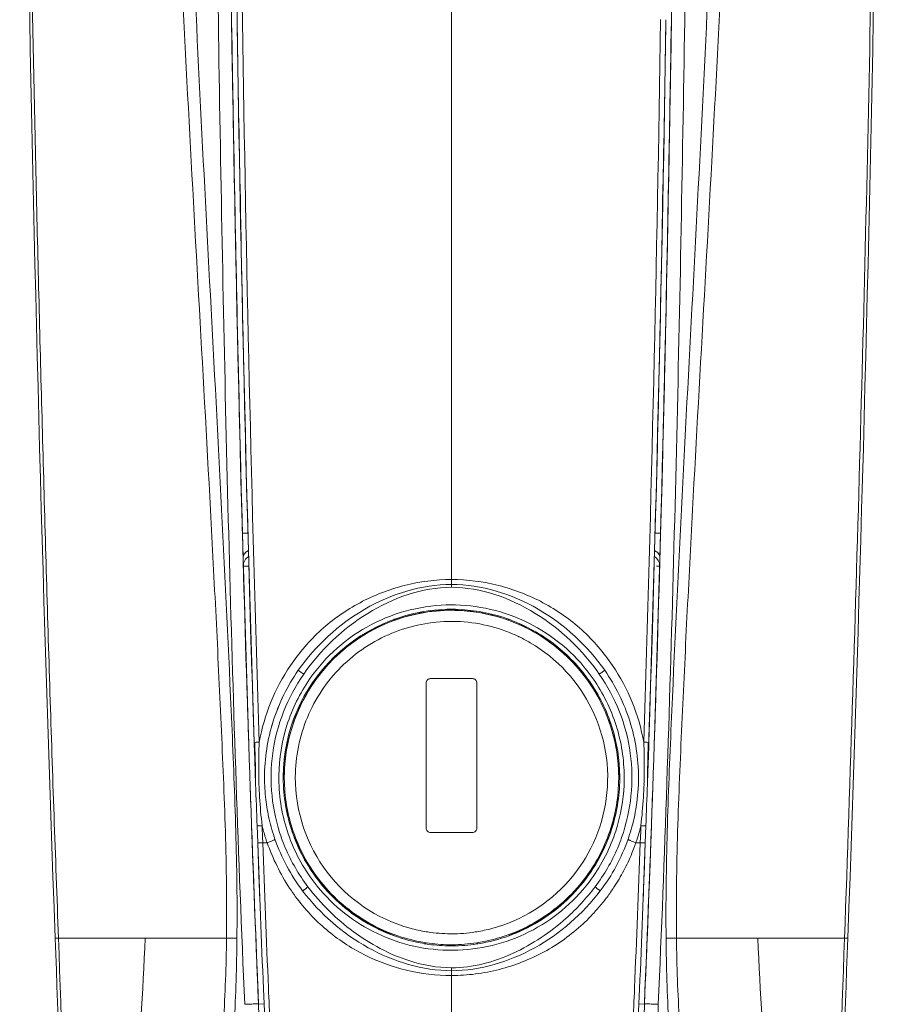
# Model space of a CAD drawing. Extents: x 4773 to 8448, y 27273 to 31291.
# Tile 26 of 99: x 5890 to 5929, y 28365 to 28410. Entities that reach past the tile are written whole.
import ezdxf

# ---------------------------------------------------------------- set-up
doc = ezdxf.new("R2010")
doc.units = 0
doc.header["$LTSCALE"] = 7.5
doc.header["$MEASUREMENT"] = 0
doc.layers.get('0').update_dxf_attribs({"linetype": 'CONTINUOUS', "lineweight": 18})

msp = doc.modelspace()

# ---------------------------------------------------------------- linework, layer by layer
at = {"linetype": 'Continuous'}
for p, q in [((5909.677, 28461.51), (5909.676, 28384.081)), ((5899.703, 28408.494), (5899.682, 28409.806)), ((5919.672, 28409.874), (5919.65, 28408.523)), ((5900.085, 28401.105), (5900.06, 28402.404)), ((5900.078, 28401.472), (5900.064, 28402.404)), ((5919.292, 28402.389), (5919.268, 28401.114)), ((5919.289, 28402.389), (5919.275, 28401.472)), ((5900.087, 28401.105), (5900.078, 28401.472)), ((5919.275, 28401.472), (5919.266, 28401.114)), ((5919.213, 28387.718), (5919.182, 28386.538)), ((5900.448, 28386.546), (5900.171, 28386.538)), ((5900.202, 28385.42), (5900.171, 28386.538)), ((5919.182, 28386.538), (5918.905, 28386.546)), ((5919.182, 28386.538), (5919.151, 28385.42)), ((5900.213, 28385.038), (5900.485, 28385.045)), ((5918.994, 28385.042), (5919.14, 28385.038)), ((5907.076, 28382.566), (5907.076, 28382.65)), ((5909.725, 28382.532), (5909.676, 28382.532)), ((5912.276, 28382.576), (5912.276, 28382.65)), ((5900.604, 28380.263), (5900.545, 28382.182)), ((5900.604, 28380.263), (5900.556, 28382.182)), ((5918.797, 28382.192), (5918.749, 28380.263)), ((5918.808, 28382.191), (5918.749, 28380.263)), ((5900.354, 28380.255), (5900.36, 28380.051)), ((5900.604, 28380.263), (5900.605, 28380.263)), ((5900.604, 28380.256), (5900.61, 28380.07)), ((5900.61, 28380.06), (5900.708, 28377.037)), ((5918.637, 28376.784), (5918.743, 28380.057)), ((5918.749, 28380.263), (5918.743, 28380.057)), ((5918.749, 28380.263), (5918.748, 28380.263)), ((5918.993, 28380.048), (5918.999, 28380.255)), ((5908.526, 28379.732), (5908.526, 28373.133)), ((5908.726, 28379.932), (5910.626, 28379.932)), ((5910.826, 28373.133), (5910.826, 28379.732)), ((5900.447, 28377.344), (5900.458, 28377.027)), ((5900.708, 28377.037), (5900.762, 28375.435)), ((5900.729, 28376.401), (5900.708, 28377.037)), ((5900.712, 28376.895), (5900.708, 28377.034)), ((5900.729, 28376.407), (5900.712, 28376.895)), ((5918.644, 28377.04), (5918.6, 28375.704)), ((5918.64, 28376.897), (5918.624, 28376.408)), ((5918.645, 28377.037), (5918.64, 28376.897)), ((5918.895, 28377.03), (5918.904, 28377.296)), ((5918.895, 28377.03), (5918.895, 28377.032)), ((5900.772, 28375.128), (5900.716, 28376.785)), ((5917.261, 28376.448), (5917.2, 28376.448)), ((5918.637, 28376.784), (5918.591, 28375.435)), ((5900.753, 28375.698), (5900.729, 28376.407)), ((5918.581, 28375.128), (5918.618, 28376.223)), ((5918.624, 28376.408), (5918.6, 28375.698)), ((5900.503, 28375.695), (5900.503, 28375.694)), ((5900.503, 28375.695), (5900.503, 28375.694)), ((5900.503, 28375.694), (5900.512, 28375.429)), ((5900.76, 28375.481), (5900.753, 28375.698)), ((5900.766, 28375.439), (5900.77, 28375.704)), ((5918.582, 28375.704), (5918.586, 28375.439)), ((5918.6, 28375.698), (5918.592, 28375.481)), ((5918.841, 28375.43), (5918.85, 28375.695)), ((5900.512, 28375.43), (5900.512, 28375.429)), ((5900.512, 28375.429), (5900.522, 28375.119)), ((5900.772, 28375.13), (5900.766, 28375.439)), ((5900.766, 28375.439), (5900.766, 28375.439)), ((5900.772, 28375.13), (5900.772, 28375.128)), ((5901.176, 28375.434), (5901.176, 28375.436)), ((5902.076, 28375.435), (5902.076, 28375.443)), ((5917.276, 28375.435), (5917.276, 28375.443)), ((5918.176, 28375.434), (5918.176, 28375.436)), ((5918.586, 28375.439), (5918.581, 28375.13)), ((5918.581, 28375.128), (5918.581, 28375.13)), ((5918.586, 28375.439), (5918.586, 28375.439)), ((5918.83, 28375.122), (5918.841, 28375.43)), ((5918.83, 28375.121), (5918.83, 28375.122)), ((5918.841, 28375.429), (5918.841, 28375.43)), ((5900.589, 28373.23), (5900.589, 28373.229)), ((5900.589, 28373.23), (5900.617, 28372.454)), ((5900.867, 28372.463), (5900.839, 28373.238)), ((5908.726, 28372.933), (5910.626, 28372.933)), ((5918.258, 28372.472), (5918.276, 28372.991)), ((5918.276, 28372.991), (5918.286, 28373.246)), ((5918.514, 28373.238), (5918.486, 28372.464)), ((5918.735, 28372.455), (5918.763, 28373.23)), ((5918.763, 28373.229), (5918.763, 28373.23)), ((5900.617, 28372.454), (5900.617, 28372.453)), ((5900.867, 28372.463), (5900.921, 28370.997)), ((5900.869, 28372.463), (5900.922, 28370.997)), ((5901.086, 28372.723), (5901.095, 28372.472)), ((5901.095, 28372.472), (5901.296, 28372.472)), ((5918.057, 28372.472), (5918.258, 28372.472)), ((5918.486, 28372.464), (5918.258, 28372.472)), ((5918.375, 28372.468), (5918.258, 28372.472)), ((5918.484, 28372.464), (5918.43, 28370.998)), ((5918.486, 28372.464), (5918.431, 28370.998)), ((5918.735, 28372.454), (5918.735, 28372.455)), ((5891.811, 28368.138), (5899.449, 28368.138)), ((5899.922, 28368.133), (5899.448, 28368.138)), ((5909.628, 28368.333), (5909.676, 28368.333)), ((5919.431, 28368.133), (5919.904, 28368.138)), ((5923.596, 28368.138), (5919.905, 28368.138)), ((5927.542, 28368.139), (5923.596, 28368.139)), ((5909.676, 28366.791), (5909.676, 28361.121)), ((5901.268, 28362.558), (5901.127, 28365.831)), ((5901.155, 28365.153), (5901.127, 28365.831)), ((5918.085, 28362.558), (5918.226, 28365.831)), ((5918.197, 28365.153), (5918.226, 28365.831)), ((5901.156, 28365.153), (5900.906, 28365.142)), ((5901.268, 28362.558), (5901.155, 28365.153)), ((5918.085, 28362.558), (5918.197, 28365.153)), ((5918.447, 28365.142), (5918.204, 28365.152))]:
    msp.add_line(p, q, dxfattribs=at)
for points in [[(5900.61, 28380.06), (5900.662, 28378.425), (5900.708, 28377.037)], [(5918.645, 28377.04), (5918.691, 28378.423), (5918.743, 28380.057)]]:
    msp.add_lwpolyline(points, dxfattribs=at)
for centre, radius, start, end in [((8361.341, 28457.371), 2471.294, 180.002561, 182.069296), ((3458.011, 28457.371), 2471.294, 357.930704, 359.997439), ((11826.288, 28497.354), 5927.253, 180.4991311, 180.8463171), ((11835.118, 28497.444), 5935.833, 180.4992573, 180.845797), ((-19.601, 28497.49), 5939.919, 359.1548342, 359.5006224), ((9261.858, 28462.931), 3362.346, 180.707404, 180.905251), ((9031.67, 28459.477), 3132.382, 180.773431, 180.908615), ((2785.448, 28459.508), 3134.617, 359.092714, 359.2261), ((7791.247, 28438.151), 1891.778, 180.858536, 181.841964), ((8100.609, 28444.171), 2201.195, 180.894567, 181.370866), ((7757.141, 28437.471), 1857.416, 180.853323, 181.864662), ((7757.12, 28437.472), 1857.395, 180.853351, 181.864596), ((8416.447, 28449.749), 2516.833, 180.909263, 181.077869), ((7782.417, 28437.159), 1882.44, 180.832359, 181.830149), ((4035.581, 28437.195), 1883.796, 358.170088, 359.169234), ((4061.587, 28437.49), 1858.041, 358.135402, 359.147835), ((4061.602, 28437.49), 1858.026, 358.135562, 359.147805), ((4027.729, 28438.166), 1892.154, 358.156485, 359.143241), ((3402.732, 28449.758), 2517.007, 358.921656, 359.092142), ((3715.169, 28444.241), 2204.771, 358.6314, 359.106824), ((8060.665, 28443.139), 2161.238, 181.019286, 181.27553), ((3759.469, 28443.122), 2160.458, 358.724452, 358.979924), ((7720.384, 28435.918), 1820.632, 181.095648, 181.691352), ((4098.243, 28435.941), 1821.358, 358.308903, 358.90436), ((7735.206, 28435.986), 1835.701, 181.278471, 181.463068), ((4084.135, 28435.986), 1835.713, 358.536941, 358.721543), ((7523.378, 28430.571), 1623.804, 181.422725, 181.775692), ((4296.346, 28430.561), 1623.433, 358.224281, 358.576381), ((5900.712, 28385.052), 0.5, 118.6318, 181.6044), ((5918.64, 28385.052), 0.5, 358.3956, 59.4852), ((5909.676, 28375.433), 7.65, 88.6838, 179.6377), ((5909.676, 28375.435), 7.6, 89.6106, 179.7037), ((5909.679, 28375.428), 7.614, 90.0186, 98.6821), ((5909.676, 28375.509), 7.533, 88.72, 89.9995), ((5909.677, 28375.507), 7.528, 88.7294, 89.6104), ((5909.673, 28375.419), 7.624, 81.3203, 88.7092), ((5909.669, 28375.415), 7.628, 66.8028, 81.2988), ((5909.675, 28375.439), 7.604, 61.4134, 66.7698), ((5909.676, 28375.435), 7.6, 0.3487, 66.7542), ((5909.663, 28375.467), 7.573, 118.5529, 119.9811), ((5909.679, 28375.443), 7.09, 64.6098, 66.7209), ((5909.676, 28375.437), 7.096, 64.2042, 64.6101), ((5909.675, 28375.434), 7.099, 59.6782, 64.2036), ((5909.69, 28375.467), 7.572, 60.0154, 61.4105), ((5909.676, 28375.432), 7.1, 284.9385, 59.6962), ((5909.924, 28375.415), 9.133, 146.0076, 169.7467), ((7357.204, 28425.53), 1457.553, 181.788042, 181.906932), ((4462.149, 28425.53), 1457.554, 358.093189, 358.211841), ((6068.65, 28380.965), 167.963, 181.34118, 181.79498), ((5925.597, 28375.933), 24.686, 177.4296, 180.2988), ((5894.032, 28375.937), 24.409, 359.6574, 2.5918), ((5750.715, 28380.965), 167.951, 358.20504, 358.65887), ((5909.691, 28375.441), 7.614, 171.3442, 179.6664), ((5909.661, 28375.441), 7.615, 0.3339, 8.7682), ((5909.674, 28375.438), 8.908, 178.2894, 179.9975), ((5924.562, 28375.937), 23.651, 180.3207, 180.552), ((5924.226, 28375.933), 23.314, 180.5509, 181.2034), ((5895.169, 28375.932), 23.272, 358.7989, 359.4521), ((5894.844, 28375.935), 23.597, 359.451, 359.6487), ((5909.649, 28375.438), 8.937, 0.5065, 1.7077), ((7284.534, 28423.333), 1384.851, 181.993946, 182.408265), ((5909.657, 28375.439), 8.89, 180.0004, 182.0046), ((5923.634, 28375.921), 22.723, 181.2027, 181.9813), ((5923.936, 28375.934), 23.025, 181.9896, 183.455), ((5909.704, 28375.435), 8.528, 180.0044, 186.7124), ((5909.636, 28375.433), 7.81, 179.348, 180.0036), ((5909.645, 28375.433), 7.819, 180.0036, 180.4519), ((5909.726, 28375.441), 7.9, 180.5084, 198.9624), ((5909.641, 28375.434), 7.615, 179.6396, 180.0033), ((5909.646, 28375.434), 7.62, 180.0033, 180.3166), ((5909.635, 28375.443), 7.559, 179.6772, 180), ((5909.634, 28375.435), 7.558, 179.7035, 180.0011), ((5909.639, 28375.435), 7.563, 180.0011, 180.3289), ((5909.677, 28375.433), 7.1, 179.8054, 254.6682), ((5909.644, 28375.437), 7.882, 344.4718, 359.3162), ((5909.717, 28375.443), 7.559, 0, 0.3228), ((5909.714, 28375.435), 7.563, 0.0011, 0.3499), ((5909.718, 28375.435), 7.558, 359.6643, 0.0011), ((5909.706, 28375.433), 7.621, 0.0033, 0.3941), ((5909.712, 28375.433), 7.615, 359.6203, 0.0033), ((5909.715, 28375.432), 7.811, 359.348, 0.1733), ((5909.656, 28375.436), 8.521, 351.1312, 359.9846), ((5895.446, 28375.933), 22.995, 356.5067, 358.0104), ((5895.761, 28375.919), 22.679, 358.0191, 358.7997), ((4534.818, 28423.333), 1384.851, 357.591735, 358.004891), ((5909.697, 28375.439), 8.89, 357.993, 359.9996), ((5909.744, 28375.438), 8.842, 0.0032, 0.5099), ((5925.317, 28376.019), 24.408, 183.4586, 186.5262), ((5909.664, 28375.431), 8.488, 186.7223, 192.8896), ((5909.679, 28375.457), 7.653, 189.1684, 193.5879), ((5909.672, 28375.459), 7.655, 346.1336, 350.8186), ((5909.747, 28375.446), 7.578, 350.823, 352.4878), ((5893.798, 28376.042), 24.647, 353.4849, 356.4875), ((5909.676, 28375.433), 8.5, 343.8728, 351.1325), ((5909.686, 28375.437), 8.51, 192.8915, 199.2692), ((5909.698, 28375.461), 7.673, 193.5871, 196.5668), ((5909.632, 28375.468), 7.695, 343.1501, 346.1365), ((5909.693, 28375.428), 7.833, 341.0859, 344.4386), ((5909.866, 28375.419), 9.062, 193.8766, 195.5809), ((5951.378, 28374.697), 50.33, 181.6528, 181.9538), ((6010.839, 28376.84), 109.831, 182.01344, 182.14791), ((5909.771, 28375.392), 8.963, 195.5808, 197.2997), ((5909.724, 28375.458), 7.904, 199.0822, 217.2352), ((5909.688, 28375.46), 7.662, 196.5805, 208.4782), ((5909.629, 28375.458), 7.903, 322.8521, 341.0336), ((5909.661, 28375.46), 7.666, 331.3748, 343.1414), ((5909.679, 28375.433), 8.497, 340.7468, 343.8659), ((5909.609, 28375.384), 8.936, 341.7901, 344.4252), ((5909.486, 28375.419), 9.063, 344.4227, 346.1288), ((7169.215, 28418.862), 1269.446, 182.095045, 182.425336), ((7169.207, 28418.862), 1269.438, 182.095087, 182.425337), ((7175.223, 28419.078), 1275.208, 182.094933, 182.393133), ((7164.988, 28419.077), 1264.752, 182.111791, 182.411152), ((5909.662, 28375.358), 8.85, 197.2995, 199.0349), ((5909.722, 28375.458), 8.551, 199.3288, 217.1949), ((5909.596, 28375.406), 8.116, 199.4072, 202.9143), ((5909.63, 28375.459), 8.552, 322.7774, 340.6904), ((5909.753, 28375.407), 8.119, 337.0796, 340.5967), ((5909.696, 28375.344), 8.84, 337.745, 341.0381), ((4654.366, 28419.077), 1264.75, 357.588845, 357.888201), ((5909.721, 28375.348), 8.818, 340.9632, 341.7862), ((4644.119, 28419.079), 1275.22, 357.606882, 357.905111), ((4650.13, 28418.862), 1269.454, 357.574664, 357.904999), ((4650.138, 28418.862), 1269.446, 357.574664, 357.904956), ((5909.802, 28375.505), 8.344, 202.9913, 217.1496), ((5909.556, 28375.502), 8.338, 322.8455, 337.0056), ((5909.699, 28375.469), 7.676, 208.4977, 211.9317), ((5909.662, 28375.463), 7.666, 327.7147, 331.3516), ((5909.687, 28375.461), 7.662, 211.9302, 218.0592), ((5909.673, 28375.457), 7.654, 321.8791, 327.7155), ((5909.663, 28375.444), 7.633, 218.0694, 223.4556), ((5909.684, 28375.449), 7.641, 316.3786, 321.8697), ((5909.684, 28375.249), 8.814, 213.288, 216.3956), ((5909.684, 28375.464), 7.662, 223.4552, 227.2673), ((5909.665, 28375.468), 7.667, 312.3546, 316.3794), ((5909.682, 28375.464), 7.661, 227.2796, 238.5113), ((5909.672, 28375.462), 7.657, 301.3097, 312.3423), ((5909.698, 28375.494), 7.695, 238.5275, 242.3818), ((5909.655, 28375.494), 7.695, 297.1649, 301.2946), ((5909.679, 28375.455), 7.65, 242.3735, 250.1143), ((5909.667, 28375.439), 7.104, 254.757, 260.7673), ((5909.69, 28375.567), 7.233, 260.7508, 261.3009), ((5909.705, 28375.68), 7.348, 261.3193, 269.4029), ((5909.65, 28375.672), 7.34, 270.203, 278.6831), ((5909.666, 28375.552), 7.218, 278.7038, 279.2277), ((5909.688, 28375.431), 7.096, 279.213, 284.8534), ((5909.675, 28375.453), 7.648, 289.8837, 297.1725), ((7710.45, 28435.747), 1820.047, 182.128878, 182.863732), ((7989.569, 28440.674), 2099.012, 181.980356, 182.617583), ((5909.683, 28375.478), 7.644, 260.7845, 261.3062), ((3829.724, 28440.675), 2099.072, 357.382446, 358.019673), ((4108.903, 28435.747), 1820.047, 357.136268, 357.871122), ((5909.683, 28375.477), 7.694, 260.6891, 261.2656), ((5909.678, 28375.438), 7.655, 261.259, 268.6694), ((5909.679, 28375.449), 7.614, 261.3005, 269.2845), ((5909.676, 28375.434), 7.65, 268.6838, 270), ((5909.676, 28375.354), 7.519, 269.2999, 269.6106), ((5909.676, 28375.435), 7.6, 269.6106, 270), ((5909.676, 28375.354), 7.519, 270, 270.2954), ((5909.676, 28375.353), 7.57, 270.0001, 270.342), ((5909.656, 28375.613), 8.031, 270.1461, 270.6514), ((5909.674, 28375.452), 7.617, 270.3121, 278.6821), ((5909.674, 28375.451), 7.667, 270.3582, 278.6735), ((5909.67, 28375.477), 7.642, 278.6766, 279.1726), ((5909.671, 28375.475), 7.692, 278.6682, 279.1584), ((7086.818, 28415.82), 1186.514, 182.412798, 182.572251), ((4732.535, 28415.82), 1186.514, 357.42775, 357.587199), ((5875.928, 28364.083), 25, 342.9986, 2.428), ((5943.424, 28364.083), 25, 177.572, 197.0015)]:
    msp.add_arc(centre, radius, start, end, dxfattribs=at)
for points in [[(5899.619, 28459.404), (5899.8, 28442.874), (5899.918, 28426.343), (5900.175, 28409.813)], [(5899.682, 28409.806), (5899.658, 28411.288), (5899.636, 28412.77), (5899.615, 28414.252)], [(5919.738, 28414.253), (5919.717, 28412.793), (5919.695, 28411.334), (5919.672, 28409.874)], [(5899.768, 28404.692), (5899.746, 28405.96), (5899.724, 28407.227), (5899.703, 28408.494)], [(5919.65, 28408.523), (5919.629, 28407.236), (5919.607, 28405.948), (5919.584, 28404.66)], [(5900.044, 28391.51), (5900.054, 28391.091), (5900.064, 28390.673), (5900.075, 28390.254)], [(5919.277, 28390.227), (5919.289, 28390.679), (5919.3, 28391.131), (5919.311, 28391.582)], [(5900.139, 28387.757), (5900.127, 28388.21), (5900.115, 28388.663), (5900.103, 28389.116)], [(5919.249, 28389.116), (5919.237, 28388.65), (5919.225, 28388.184), (5919.213, 28387.718)], [(5900.171, 28386.538), (5900.16, 28386.945), (5900.149, 28387.351), (5900.139, 28387.757)], [(5900.217, 28385.515), (5900.207, 28385.484), (5900.201, 28385.452), (5900.202, 28385.42)], [(5919.15, 28385.449), (5919.148, 28385.473), (5919.142, 28385.497), (5919.134, 28385.52)], [(5919.151, 28385.42), (5919.151, 28385.43), (5919.151, 28385.439), (5919.15, 28385.449)], [(5909.676, 28383.282), (5909.716, 28383.282), (5909.757, 28383.282), (5909.797, 28383.282)], [(5909.797, 28383.282), (5909.817, 28383.282), (5909.837, 28383.281), (5909.857, 28383.28)], [(5900.458, 28377.029), (5900.472, 28376.584), (5900.487, 28376.14), (5900.503, 28375.695)], [(5918.85, 28375.694), (5918.865, 28376.14), (5918.88, 28376.585), (5918.895, 28377.03)], [(5900.522, 28375.129), (5900.544, 28374.496), (5900.566, 28373.863), (5900.589, 28373.23)], [(5900.772, 28375.128), (5900.794, 28374.498), (5900.816, 28373.868), (5900.839, 28373.238)], [(5918.514, 28373.238), (5918.537, 28373.868), (5918.559, 28374.498), (5918.581, 28375.128)], [(5918.763, 28373.23), (5918.786, 28373.86), (5918.808, 28374.491), (5918.83, 28375.122)], [(5901.296, 28372.472), (5901.557, 28371.751), (5901.896, 28371.052), (5902.317, 28370.412)], [(5900.921, 28370.997), (5900.934, 28370.657), (5900.947, 28370.317), (5900.96, 28369.977)], [(5918.431, 28370.998), (5918.418, 28370.654), (5918.405, 28370.31), (5918.392, 28369.966)], [(5895.757, 28368.138), (5895.643, 28365.692), (5895.485, 28363.247), (5895.318, 28360.804)], [(5923.596, 28368.139), (5923.71, 28365.692), (5923.868, 28363.248), (5924.035, 28360.805)], [(5909.556, 28367.583), (5909.536, 28367.583), (5909.516, 28367.584), (5909.496, 28367.585)], [(5909.676, 28367.583), (5909.636, 28367.583), (5909.596, 28367.583), (5909.556, 28367.583)]]:
    msp.add_open_spline(points, degree=3, dxfattribs=at)
for points, knots in [([(5891.811, 28368.139), (5891.673, 28371.851), (5891.411, 28379.275), (5891.095, 28390.413), (5890.807, 28401.552), (5890.61, 28410.835), (5890.49, 28418.263), (5890.416, 28423.833), (5890.348, 28429.404), (5890.284, 28434.975), (5890.245, 28440.546), (5890.223, 28447.975), (5890.193, 28453.546), (5890.171, 28457.26)], [0, 0, 0, 0, 0.125, 0.25, 0.375, 0.5, 0.5625, 0.625, 0.6875, 0.75, 0.8125, 0.875, 1, 1, 1, 1]), ([(5929.182, 28457.26), (5929.175, 28453.546), (5929.154, 28446.118), (5929.05, 28431.262), (5928.707, 28405.264), (5928.066, 28382.987), (5927.543, 28368.139)], [0, 0, 0, 0, 0.124985, 0.24999, 0.499992, 1, 1, 1, 1]), ([(5899.449, 28368.138), (5899.469, 28369.755), (5899.418, 28372.996), (5899.208, 28377.856), (5898.976, 28382.725), (5898.636, 28389.22), (5898.181, 28397.34), (5897.638, 28407.088), (5897.174, 28416.844), (5896.71, 28429.86), (5896.591, 28439.628), (5896.491, 28446.139)], [0, 0, 0, 0, 0.062137, 0.124508, 0.18696, 0.249443, 0.374443, 0.499501, 0.624621, 0.749784, 1, 1, 1, 1]), ([(5899.923, 28368.133), (5899.941, 28369.756), (5899.891, 28373.005), (5899.626, 28379.501), (5899.235, 28387.623), (5898.715, 28397.368), (5898.198, 28407.115), (5897.756, 28416.867), (5897.315, 28429.877), (5897.202, 28439.64), (5897.107, 28446.148)], [0, 0, 0, 0, 0.062372, 0.124828, 0.249801, 0.374801, 0.49982, 0.624854, 0.749904, 1, 1, 1, 1]), ([(5922.248, 28446.148), (5922.152, 28439.64), (5922.039, 28429.877), (5921.598, 28416.867), (5921.156, 28407.115), (5920.64, 28397.368), (5920.12, 28387.623), (5919.728, 28379.501), (5919.463, 28373.005), (5919.413, 28369.756), (5919.431, 28368.133)], [0, 0, 0, 0, 0.250096, 0.375146, 0.500181, 0.6252, 0.7502, 0.875173, 0.937628, 1, 1, 1, 1]), ([(5919.904, 28368.138), (5919.884, 28369.755), (5919.935, 28372.996), (5920.145, 28377.856), (5920.377, 28382.725), (5920.717, 28389.22), (5921.172, 28397.34), (5921.715, 28407.088), (5922.179, 28416.844), (5922.643, 28429.86), (5922.762, 28439.628), (5922.862, 28446.139)], [0, 0, 0, 0, 0.062137, 0.124508, 0.18696, 0.249443, 0.374443, 0.499501, 0.624621, 0.749784, 1, 1, 1, 1]), ([(5900.277, 28365.129), (5900.127, 28368.482), (5899.874, 28375.192), (5899.47, 28388.618), (5899.122, 28405.409), (5898.861, 28425.561), (5898.733, 28438.996), (5898.667, 28445.713)], [0, 0, 0, 0, 0.124906, 0.249911, 0.49994, 0.749979, 1, 1, 1, 1]), ([(5919.076, 28365.129), (5919.226, 28368.482), (5919.479, 28375.192), (5919.883, 28388.618), (5920.231, 28405.409), (5920.492, 28425.561), (5920.62, 28438.996), (5920.685, 28445.713)], [0, 0, 0, 0, 0.124906, 0.249911, 0.49994, 0.749979, 1, 1, 1, 1]), ([(5900.467, 28385.758), (5900.408, 28385.735), (5900.302, 28385.672), (5900.235, 28385.567), (5900.217, 28385.515)], [0, 0, 0, 0, 0.533355, 1, 1, 1, 1]), ([(5919.134, 28385.52), (5919.116, 28385.571), (5919.049, 28385.673), (5918.945, 28385.734), (5918.888, 28385.758)], [0, 0, 0, 0, 0.467412, 1, 1, 1, 1]), ([(5902.352, 28380.521), (5902.752, 28381.115), (5903.696, 28382.215), (5905.479, 28383.46), (5907.509, 28384.245), (5908.955, 28384.433), (5909.676, 28384.433)], [0, 0, 0, 0, 0.249268, 0.49876, 0.749055, 1, 1, 1, 1]), ([(5902.713, 28380.309), (5903.5, 28381.432), (5905.565, 28383.353), (5908.313, 28384.213), (5909.676, 28384.213)], [0, 0, 0, 0, 0.501433, 1, 1, 1, 1]), ([(5902.959, 28380.135), (5903.725, 28381.229), (5905.689, 28383.123), (5908.346, 28384.081), (5909.676, 28384.081)], [0, 0, 0, 0, 0.500927, 1, 1, 1, 1]), ([(5909.676, 28384.433), (5910.398, 28384.434), (5911.844, 28384.245), (5913.874, 28383.46), (5915.657, 28382.215), (5916.601, 28381.114), (5917.001, 28380.52)], [0, 0, 0, 0, 0.250941, 0.501237, 0.750729, 1, 1, 1, 1]), ([(5909.676, 28384.213), (5911.04, 28384.213), (5913.787, 28383.353), (5915.853, 28381.432), (5916.639, 28380.309)], [0, 0, 0, 0, 0.498567, 1, 1, 1, 1]), ([(5909.676, 28384.081), (5911.007, 28384.081), (5913.664, 28383.123), (5915.628, 28381.229), (5916.394, 28380.135)], [0, 0, 0, 0, 0.499073, 1, 1, 1, 1]), ([(5909.676, 28383.282), (5909.047, 28383.281), (5907.783, 28383.13), (5906.001, 28382.455), (5904.43, 28381.375), (5903.585, 28380.423), (5903.226, 28379.906)], [0, 0, 0, 0, 0.249982, 0.500001, 0.749999, 1, 1, 1, 1]), ([(5916.118, 28379.919), (5915.767, 28380.422), (5914.945, 28381.349), (5913.424, 28382.413), (5911.697, 28383.093), (5910.469, 28383.265), (5909.857, 28383.28)], [0, 0, 0, 0, 0.250002, 0.499997, 0.750024, 1, 1, 1, 1]), ([(5906.044, 28382.118), (5906.621, 28382.432), (5907.451, 28382.753), (5908.312, 28382.922), (5908.529, 28382.955)], [0, 0, 0, 0, 0.749372, 1, 1, 1, 1]), ([(5909.844, 28383.033), (5910.57, 28383.017), (5911.544, 28382.854), (5912.453, 28382.514), (5912.676, 28382.418)], [0, 0, 0, 0, 0.749451, 1, 1, 1, 1]), ([(5912.706, 28382.458), (5912.481, 28382.555), (5911.566, 28382.899), (5910.584, 28383.065), (5909.852, 28383.081)], [0, 0, 0, 0, 0.250592, 1, 1, 1, 1]), ([(5902.576, 28375.457), (5902.58, 28376.378), (5902.955, 28378.24), (5904.533, 28380.591), (5906.507, 28381.905), (5908.285, 28382.44), (5909.214, 28382.531), (5909.676, 28382.532)], [0, 0, 0, 0, 0.249699, 0.499399, 0.749098, 0.874583, 1, 1, 1, 1]), ([(5909.725, 28382.532), (5910.196, 28382.527), (5911.141, 28382.428), (5912.048, 28382.142), (5912.481, 28381.955)], [0, 0, 0, 0, 0.499877, 1, 1, 1, 1]), ([(5915.957, 28379.801), (5915.554, 28380.381), (5914.58, 28381.434), (5913.355, 28382.178), (5912.706, 28382.458)], [0, 0, 0, 0, 0.500036, 1, 1, 1, 1]), ([(5902.163, 28376.587), (5902.333, 28377.7), (5903.184, 28379.878), (5904.904, 28381.463), (5905.879, 28382.026)], [0, 0, 0, 0, 0.499995, 1, 1, 1, 1]), ([(5913.474, 28382.026), (5914.447, 28381.464), (5916.163, 28379.884), (5917.016, 28377.712), (5917.187, 28376.602)], [0, 0, 0, 0, 0.500005, 1, 1, 1, 1]), ([(5917.001, 28380.52), (5917.353, 28379.999), (5917.951, 28378.88), (5918.305, 28377.661), (5918.416, 28377.04)], [0, 0, 0, 0, 0.499336, 1, 1, 1, 1]), ([(5901.176, 28375.436), (5901.176, 28376.299), (5901.442, 28378.033), (5902.22, 28379.605), (5902.713, 28380.309)], [0, 0, 0, 0, 0.500982, 1, 1, 1, 1]), ([(5901.177, 28375.434), (5901.176, 28376.296), (5901.442, 28378.03), (5902.219, 28379.603), (5902.713, 28380.309)], [0, 0, 0, 0, 0.499959, 1, 1, 1, 1]), ([(5901.942, 28372.709), (5901.727, 28373.319), (5901.441, 28374.597), (5901.476, 28376.556), (5901.969, 28378.452), (5902.589, 28379.604), (5902.959, 28380.135)], [0, 0, 0, 0, 0.249989, 0.499993, 0.750011, 1, 1, 1, 1]), ([(5902.713, 28380.309), (5902.713, 28380.307), (5902.722, 28380.305), (5902.732, 28380.293), (5902.757, 28380.278), (5902.788, 28380.256), (5902.826, 28380.229), (5902.884, 28380.188), (5902.929, 28380.157), (5902.959, 28380.135)], [0, 0, 0, 0, 0.017241, 0.07103, 0.16437, 0.294017, 0.453891, 0.632712, 1, 1, 1, 1]), ([(5916.394, 28380.135), (5916.424, 28380.157), (5916.469, 28380.188), (5916.526, 28380.229), (5916.565, 28380.256), (5916.596, 28380.278), (5916.62, 28380.293), (5916.63, 28380.305), (5916.639, 28380.307), (5916.639, 28380.309)], [0, 0, 0, 0, 0.367288, 0.546109, 0.705983, 0.83563, 0.928971, 0.982759, 1, 1, 1, 1]), ([(5916.394, 28380.135), (5916.763, 28379.604), (5917.384, 28378.452), (5917.877, 28376.556), (5917.911, 28374.597), (5917.626, 28373.32), (5917.411, 28372.71)], [0, 0, 0, 0, 0.24999, 0.500008, 0.750012, 1, 1, 1, 1]), ([(5916.639, 28380.309), (5917.134, 28379.603), (5917.911, 28378.03), (5918.176, 28376.296), (5918.176, 28375.434)], [0, 0, 0, 0, 0.5, 1, 1, 1, 1]), ([(5903.226, 28379.906), (5902.784, 28379.269), (5902.086, 28377.854), (5901.836, 28376.297), (5901.827, 28375.522)], [0, 0, 0, 0, 0.5, 1, 1, 1, 1]), ([(5908.726, 28379.932), (5908.675, 28379.932), (5908.569, 28379.89), (5908.526, 28379.783), (5908.526, 28379.732)], [0, 0, 0, 0, 0.500009, 1, 1, 1, 1]), ([(5910.826, 28379.732), (5910.826, 28379.783), (5910.784, 28379.89), (5910.677, 28379.932), (5910.626, 28379.932)], [0, 0, 0, 0, 0.500005, 1, 1, 1, 1]), ([(5917.326, 28375.485), (5917.321, 28376.249), (5917.079, 28377.782), (5916.393, 28379.174), (5915.957, 28379.801)], [0, 0, 0, 0, 0.500001, 1, 1, 1, 1]), ([(5917.526, 28375.456), (5917.524, 28376.245), (5917.278, 28377.831), (5916.569, 28379.271), (5916.118, 28379.919)], [0, 0, 0, 0, 0.5, 1, 1, 1, 1]), ([(5900.937, 28377.04), (5900.915, 28377.04), (5900.846, 28377.037), (5900.778, 28377.035), (5900.731, 28377.034)], [0, 0, 0, 0, 0.318149, 1, 1, 1, 1]), ([(5918.416, 28377.04), (5918.438, 28377.04), (5918.506, 28377.037), (5918.575, 28377.035), (5918.621, 28377.034)], [0, 0, 0, 0, 0.317547, 1, 1, 1, 1]), ([(5902.026, 28375.392), (5902.031, 28374.572), (5902.307, 28372.922), (5903.096, 28371.447), (5903.593, 28370.795)], [0, 0, 0, 0, 0.500001, 1, 1, 1, 1]), ([(5903.627, 28370.834), (5903.135, 28371.481), (5902.355, 28372.944), (5902.081, 28374.579), (5902.076, 28375.392)], [0, 0, 0, 0, 0.499999, 1, 1, 1, 1]), ([(5917.276, 28375.39), (5917.271, 28374.578), (5916.998, 28372.944), (5916.218, 28371.483), (5915.727, 28370.836)], [0, 0, 0, 0, 0.500001, 1, 1, 1, 1]), ([(5915.77, 28370.808), (5916.263, 28371.458), (5917.045, 28372.926), (5917.321, 28374.567), (5917.326, 28375.383)], [0, 0, 0, 0, 0.5, 1, 1, 1, 1]), ([(5900.839, 28373.238), (5900.839, 28373.237), (5900.848, 28373.24), (5900.857, 28373.237), (5900.878, 28373.24), (5900.905, 28373.24), (5900.939, 28373.241), (5900.994, 28373.243), (5901.038, 28373.244), (5901.068, 28373.245)], [0, 0, 0, 0, 0.018247, 0.072075, 0.160033, 0.279906, 0.428293, 0.601545, 1, 1, 1, 1]), ([(5908.526, 28373.133), (5908.526, 28373.081), (5908.569, 28372.975), (5908.675, 28372.933), (5908.726, 28372.933)], [0, 0, 0, 0, 0.500005, 1, 1, 1, 1]), ([(5910.626, 28372.933), (5910.677, 28372.933), (5910.784, 28372.975), (5910.826, 28373.081), (5910.826, 28373.133)], [0, 0, 0, 0, 0.500009, 1, 1, 1, 1]), ([(5918.286, 28373.246), (5918.315, 28373.245), (5918.358, 28373.243), (5918.413, 28373.241), (5918.448, 28373.24), (5918.475, 28373.24), (5918.497, 28373.237), (5918.506, 28373.24), (5918.514, 28373.237), (5918.514, 28373.238)], [0, 0, 0, 0, 0.388644, 0.565981, 0.720225, 0.843624, 0.932118, 0.983552, 1, 1, 1, 1]), ([(5901.095, 28372.472), (5901.065, 28372.471), (5901.021, 28372.469), (5900.967, 28372.467), (5900.933, 28372.466), (5900.906, 28372.464), (5900.884, 28372.465), (5900.876, 28372.461), (5900.867, 28372.464), (5900.867, 28372.463)], [0, 0, 0, 0, 0.398749, 0.572008, 0.720341, 0.840129, 0.928009, 0.98178, 1, 1, 1, 1]), ([(5901.652, 28372.632), (5901.653, 28372.629), (5901.643, 28372.62), (5901.627, 28372.61), (5901.595, 28372.593), (5901.533, 28372.564), (5901.432, 28372.522), (5901.345, 28372.489), (5901.296, 28372.472)], [0, 0, 0, 0, 0.0234, 0.078699, 0.167005, 0.286524, 0.605814, 1, 1, 1, 1]), ([(5917.701, 28372.632), (5917.7, 28372.629), (5917.71, 28372.62), (5917.726, 28372.61), (5917.758, 28372.593), (5917.82, 28372.564), (5917.921, 28372.522), (5918.008, 28372.489), (5918.057, 28372.472)], [0, 0, 0, 0, 0.023445, 0.078733, 0.16703, 0.286551, 0.605843, 1, 1, 1, 1]), ([(5917.061, 28370.453), (5917.14, 28370.575), (5917.297, 28370.82), (5917.581, 28371.329), (5917.768, 28371.726), (5917.878, 28371.996)], [0, 0, 0, 0, 0.249788, 0.499734, 1, 1, 1, 1]), ([(5903.432, 28370.676), (5903.787, 28370.21), (5904.604, 28369.355), (5906.081, 28368.38), (5907.739, 28367.757), (5908.911, 28367.599), (5909.496, 28367.585)], [0, 0, 0, 0, 0.250003, 0.499994, 0.750034, 1, 1, 1, 1]), ([(5903.593, 28370.795), (5904.175, 28370.032), (5905.641, 28368.715), (5907.492, 28368.04), (5908.439, 28367.885)], [0, 0, 0, 0, 0.499931, 1, 1, 1, 1]), ([(5908.459, 28367.933), (5907.514, 28368.087), (5905.668, 28368.759), (5904.206, 28370.073), (5903.627, 28370.834)], [0, 0, 0, 0, 0.50006, 1, 1, 1, 1]), ([(5909.747, 28367.583), (5910.343, 28367.59), (5911.537, 28367.736), (5913.229, 28368.356), (5914.736, 28369.342), (5915.568, 28370.211), (5915.928, 28370.685)], [0, 0, 0, 0, 0.249996, 0.500016, 0.750005, 1, 1, 1, 1]), ([(5915.727, 28370.836), (5915.147, 28370.074), (5913.684, 28368.758), (5911.834, 28368.085), (5910.889, 28367.932)], [0, 0, 0, 0, 0.499945, 1, 1, 1, 1]), ([(5910.895, 28367.881), (5911.848, 28368.035), (5913.712, 28368.713), (5915.186, 28370.04), (5915.77, 28370.808)], [0, 0, 0, 0, 0.500053, 1, 1, 1, 1]), ([(5909.676, 28366.657), (5908.367, 28366.657), (5905.732, 28367.461), (5903.705, 28369.243), (5902.909, 28370.291)], [0, 0, 0, 0, 0.498668, 1, 1, 1, 1]), ([(5903.151, 28370.466), (5903.122, 28370.444), (5903.079, 28370.411), (5903.022, 28370.368), (5902.985, 28370.339), (5902.955, 28370.318), (5902.931, 28370.298), (5902.922, 28370.295), (5902.913, 28370.284), (5902.913, 28370.286)], [0, 0, 0, 0, 0.368935, 0.548231, 0.708272, 0.837753, 0.930618, 0.983673, 1, 1, 1, 1]), ([(5909.676, 28366.791), (5909.034, 28366.791), (5907.903, 28366.993), (5906.42, 28367.631), (5904.782, 28368.664), (5903.736, 28369.698), (5903.151, 28370.466)], [0, 0, 0, 0, 0.249559, 0.438006, 0.625064, 1, 1, 1, 1]), ([(5916.201, 28370.466), (5915.81, 28369.952), (5915.041, 28369.117), (5913.765, 28368.129), (5912.498, 28367.414), (5911.127, 28366.92), (5910.158, 28366.791), (5909.676, 28366.791)], [0, 0, 0, 0, 0.250639, 0.437432, 0.624746, 0.812951, 1, 1, 1, 1]), ([(5909.676, 28366.433), (5910.043, 28366.44), (5910.776, 28366.482), (5911.858, 28366.691), (5912.901, 28367.035), (5913.899, 28367.492), (5914.825, 28368.078), (5915.53, 28368.656), (5916.053, 28369.164), (5916.407, 28369.579), (5916.76, 28369.996), (5916.962, 28370.3), (5917.061, 28370.453)], [0, 0, 0, 0, 0.125571, 0.250996, 0.376229, 0.501222, 0.626006, 0.750631, 0.812963, 0.875285, 0.937631, 1, 1, 1, 1]), ([(5916.44, 28370.286), (5915.644, 28369.239), (5913.618, 28367.459), (5910.985, 28366.657), (5909.676, 28366.657)], [0, 0, 0, 0, 0.501324, 1, 1, 1, 1]), ([(5916.44, 28370.286), (5916.44, 28370.284), (5916.431, 28370.295), (5916.421, 28370.298), (5916.397, 28370.318), (5916.368, 28370.339), (5916.33, 28370.368), (5916.274, 28370.411), (5916.231, 28370.444), (5916.201, 28370.466)], [0, 0, 0, 0, 0.016327, 0.069382, 0.162247, 0.291728, 0.451768, 0.631065, 1, 1, 1, 1]), ([(5902.59, 28370.02), (5902.995, 28369.47), (5903.938, 28368.461), (5905.664, 28367.317), (5907.611, 28366.603), (5908.989, 28366.434), (5909.676, 28366.433)], [0, 0, 0, 0, 0.249282, 0.498793, 0.749094, 1, 1, 1, 1]), ([(5891.659, 28368.137), (5891.659, 28368.136), (5891.665, 28368.137), (5891.67, 28368.136), (5891.684, 28368.137), (5891.709, 28368.137), (5891.752, 28368.138), (5891.789, 28368.139), (5891.811, 28368.139)], [0, 0, 0, 0, 0.017377, 0.067416, 0.148762, 0.260355, 0.572207, 1, 1, 1, 1]), ([(5899.448, 28368.138), (5899.435, 28366.874), (5899.348, 28364.346), (5898.973, 28360.574), (5898.292, 28356.867), (5897.631, 28354.454), (5897.282, 28353.265)], [0, 0, 0, 0, 0.251363, 0.502863, 0.753399, 1, 1, 1, 1]), ([(5899.922, 28368.133), (5899.912, 28366.85), (5899.838, 28364.282), (5899.469, 28360.448), (5898.788, 28356.679), (5898.133, 28354.221), (5897.782, 28353.01)], [0, 0, 0, 0, 0.25121, 0.502536, 0.753182, 1, 1, 1, 1]), ([(5919.431, 28368.133), (5919.441, 28366.85), (5919.515, 28364.282), (5919.884, 28360.448), (5920.564, 28356.679), (5921.219, 28354.221), (5921.571, 28353.01)], [0, 0, 0, 0, 0.251209, 0.502536, 0.753182, 1, 1, 1, 1]), ([(5919.905, 28368.138), (5919.917, 28366.874), (5920.001, 28364.346), (5920.376, 28360.573), (5921.06, 28356.867), (5921.721, 28354.454), (5922.071, 28353.265)], [0, 0, 0, 0, 0.251368, 0.502868, 0.753438, 1, 1, 1, 1]), ([(5927.542, 28368.139), (5927.563, 28368.139), (5927.601, 28368.138), (5927.643, 28368.137), (5927.669, 28368.136), (5927.681, 28368.138), (5927.691, 28368.134), (5927.693, 28368.137)], [0, 0, 0, 0, 0.425927, 0.737101, 0.848823, 0.930628, 1, 1, 1, 1]), ([(5900.277, 28365.129), (5900.348, 28365.132), (5900.457, 28365.137), (5900.602, 28365.142), (5900.704, 28365.145), (5900.789, 28365.147), (5900.845, 28365.146), (5900.879, 28365.146), (5900.892, 28365.144), (5900.906, 28365.146), (5900.906, 28365.142)], [0, 0, 0, 0, 0.340386, 0.521111, 0.688469, 0.826438, 0.925991, 0.95939, 0.982247, 1, 1, 1, 1]), ([(5918.447, 28365.142), (5918.447, 28365.146), (5918.461, 28365.144), (5918.473, 28365.146), (5918.508, 28365.146), (5918.563, 28365.147), (5918.649, 28365.145), (5918.751, 28365.142), (5918.895, 28365.137), (5919.005, 28365.132), (5919.076, 28365.129)], [0, 0, 0, 0, 0.017775, 0.040658, 0.07409, 0.173719, 0.311747, 0.479118, 0.659804, 1, 1, 1, 1]), ([(5920.135, 28356.897), (5919.725, 28358.226), (5919.127, 28360.953), (5919.014, 28363.744), (5919.076, 28365.129)], [0, 0, 0, 0, 0.500711, 1, 1, 1, 1])]:
    msp.add_open_spline(points, degree=3, knots=knots, dxfattribs=at)

doc.saveas('drawing.dxf')
